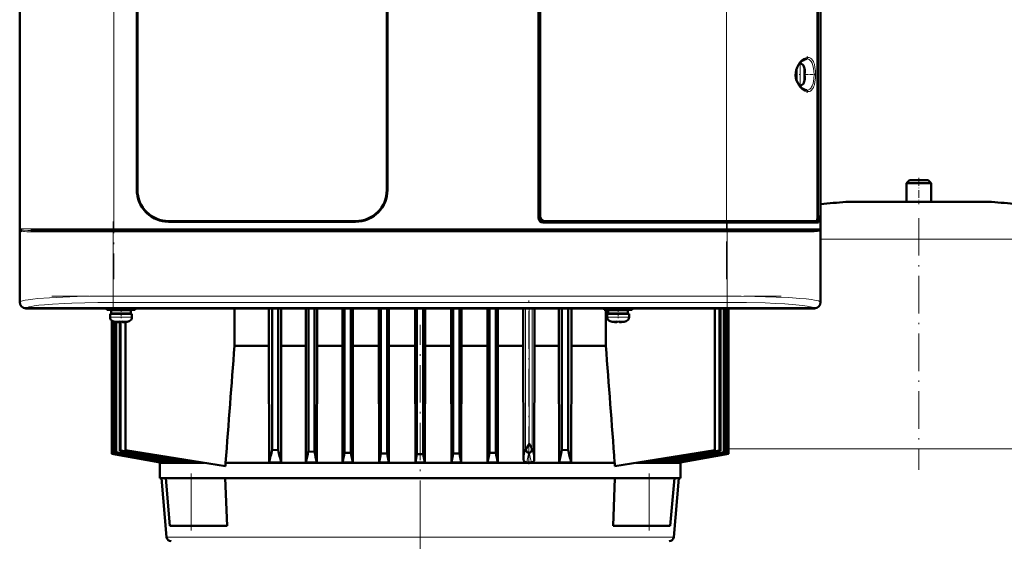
# Model space of a CAD drawing. Extents: x -1358 to 1757, y -1552 to 637.
# Tile 69 of 98: x -152 to 164, y 303 to 470. Entities that reach past the tile are written whole.
import ezdxf

# ---------------------------------------------------------------- set-up
doc = ezdxf.new("R2010")
doc.units = 0
doc.linetypes.add('DASHDOT', pattern=[18.5, 12, -3, 0.5, -3])

msp = doc.modelspace()

# ---------------------------------------------------------------- linework, layer by layer
at = {"color": 7, "lineweight": 50}
for p, q in [((-151.68, 587.45), (-151.68, 379.49)), ((105.26, 379.49), (105.26, 587.45)), ((14.79, 406.47), (14.79, 560.47)), ((15.29, 559.97), (15.29, 406.97)), ((104.25, 406.44), (104.25, 560.5)), ((104.37, 559.64), (104.37, 407.31)), ((-114.11, 415.47), (-114.11, 551.47)), ((-113.91, 551.47), (-113.91, 415.47)), ((-33.91, 415.47), (-33.91, 551.47)), ((-33.71, 551.47), (-33.71, 415.47)), ((-151.71, 391.67), (-151.71, 483.27)), ((105.29, 483.27), (105.29, 391.67)), ((98.48, 455.97), (98.69, 455.97)), ((97.46, 452.47), (97.46, 453.93)), ((97.46, 452.47), (97.46, 451.01)), ((97.56, 454.26), (97.56, 452.47)), ((97.56, 450.68), (97.56, 452.47)), ((100.09, 454.39), (100.1, 454.4)), ((100.24, 452.97), (100.09, 452.97)), ((100.24, 451.97), (100.09, 451.97)), ((98.69, 448.97), (98.48, 448.97)), ((100.1, 450.54), (100.09, 450.55)), ((133.79, 418.62), (132.79, 417.62)), ((132.79, 417.62), (140.79, 417.62)), ((132.79, 417.62), (132.79, 411.62)), ((133.79, 418.62), (139.79, 418.62)), ((140.79, 417.62), (139.79, 418.62)), ((140.79, 411.62), (140.79, 417.62)), ((113.79, 411.62), (136.79, 411.62)), ((132.79, 411.62), (113.79, 411.62)), ((136.79, 411.62), (159.79, 411.62)), ((159.79, 411.62), (140.79, 411.62)), ((-103.91, 405.47), (-43.91, 405.47)), ((-43.91, 405.27), (-103.91, 405.27)), ((75.08, 404.97), (16.29, 404.97)), ((16.79, 405.47), (75.08, 405.47)), ((104.01, 405.47), (75.08, 405.47)), ((75.08, 404.97), (104.57, 404.97)), ((104.01, 405.47), (104.26, 405.47)), ((104.09, 405.52), (104.26, 405.47)), ((104.25, 407.31), (104.37, 407.31)), ((104.57, 407.27), (104.25, 407.27)), ((104.26, 405.47), (104.26, 404.97)), ((104.37, 407.31), (104.57, 407.27)), ((104.57, 404.97), (104.57, 407.27)), ((-151.3, 402.49), (-151.32, 402.53)), ((-151.27, 402.47), (-151.3, 402.49)), ((-148.17, 402.47), (-141.59, 402.47)), ((-131.08, 402.47), (-142.45, 402.47)), ((-141.59, 402.47), (-121.5, 402.47)), ((-121.5, 402.47), (75.08, 402.47)), ((75.08, 402.47), (101.75, 402.47)), ((104.85, 402.47), (104.84, 402.46)), ((104.88, 402.5), (104.85, 402.47)), ((104.91, 402.49), (104.85, 402.47)), ((104.91, 402.53), (104.88, 402.5)), ((104.88, 402.5), (104.88, 402.5)), ((104.91, 402.72), (104.96, 402.75)), ((104.91, 402.72), (104.95, 402.75)), ((-151.68, 391.67), (-151.71, 391.67)), ((-151.7, 387.27), (-151.7, 391.67)), ((105.29, 391.67), (105.26, 391.67)), ((105.29, 391.67), (105.29, 387.27)), ((-151.71, 379.47), (-151.71, 387.27)), ((-151.71, 387.27), (-151.68, 387.27)), ((105.26, 387.27), (105.29, 387.27)), ((105.29, 387.27), (105.29, 379.47)), ((-136.91, 377.47), (-149.71, 377.47)), ((103.27, 377.5), (-149.69, 377.5)), ((-136.91, 377.5), (-136.91, 377.47)), ((-132.51, 377.48), (-136.91, 377.48)), ((-132.51, 377.47), (-132.51, 377.5)), ((-19.91, 377.47), (-132.51, 377.47)), ((-123.7, 377.47), (-123.7, 377.04)), ((-119.2, 377.04), (-123.7, 377.04)), ((-119.2, 376.94), (-122.35, 376.94)), ((-122.35, 376.94), (-122.35, 375.84)), ((-122.18, 377.04), (-122.18, 376.94)), ((-122.14, 377.04), (-122.14, 376.94)), ((-121.77, 377.04), (-121.77, 376.94)), ((-121.65, 377.04), (-121.65, 376.94)), ((-121.2, 376.94), (-121.2, 377.04)), ((-119.2, 377.04), (-114.7, 377.04)), ((-119.2, 376.94), (-116.05, 376.94)), ((-117.2, 376.94), (-117.2, 377.04)), ((-116.05, 376.94), (-116.05, 375.84)), ((-114.7, 377.04), (-114.7, 377.47)), ((-82.79, 365.47), (-82.79, 377.47)), ((-71.76, 377.47), (-71.76, 365.47)), ((-70.72, 377.47), (-70.72, 332.13)), ((-68.72, 377.47), (-68.72, 332.03)), ((-67.76, 365.47), (-67.76, 377.47)), ((-59.93, 377.47), (-59.93, 365.47)), ((-59.09, 377.47), (-59.09, 331.58)), ((-57.09, 377.47), (-57.09, 331.5)), ((-56.3, 365.47), (-56.3, 377.47)), ((-48.18, 377.47), (-48.18, 365.47)), ((-47.47, 377.47), (-47.47, 331.17)), ((-45.47, 377.47), (-45.47, 331.12)), ((-44.78, 365.47), (-44.78, 377.47)), ((-36.48, 377.47), (-36.48, 365.47)), ((-35.84, 377.47), (-35.84, 330.92)), ((-33.84, 377.47), (-33.84, 330.89)), ((-33.22, 365.47), (-33.22, 377.47)), ((-24.83, 365.47), (-24.83, 377.47)), ((-24.23, 377.47), (-24.23, 330.74)), ((-22.2, 377.47), (-22.2, 330.74)), ((-21.61, 365.47), (-21.61, 377.47)), ((-19.91, 377.5), (-19.91, 377.47)), ((-15.51, 377.48), (-19.91, 377.48)), ((-15.51, 377.47), (-15.51, 377.5)), ((93.09, 377.47), (-15.51, 377.47)), ((-13.22, 377.47), (-13.22, 365.47)), ((-12.59, 377.47), (-12.59, 330.89)), ((-10.59, 377.47), (-10.59, 330.92)), ((-9.95, 365.47), (-9.95, 377.47)), ((-1.65, 377.47), (-1.65, 365.47)), ((-0.97, 377.47), (-0.97, 331.12)), ((1.03, 377.47), (1.03, 331.17)), ((1.75, 365.47), (1.75, 377.47)), ((9.87, 377.47), (9.87, 365.47)), ((13.5, 365.47), (13.5, 377.47)), ((21.33, 377.47), (21.33, 365.47)), ((22.28, 377.47), (22.28, 332.03)), ((24.28, 377.47), (24.28, 332.13)), ((25.32, 365.47), (25.32, 377.47)), ((35.8, 377.04), (35.8, 377.47)), ((35.8, 377.04), (40.3, 377.04)), ((36.36, 377.04), (36.36, 365.47)), ((40.3, 376.94), (37.15, 376.94)), ((37.15, 375.84), (37.15, 376.94)), ((38.3, 377.04), (38.3, 376.94)), ((44.8, 377.04), (40.3, 377.04)), ((43.45, 376.94), (40.3, 376.94)), ((42.3, 377.04), (42.3, 376.94)), ((43.45, 375.84), (43.45, 376.94)), ((44.8, 377.47), (44.8, 377.04)), ((71.38, 377.47), (71.38, 331.97)), ((72.87, 331.84), (72.87, 377.47)), ((73.15, 377.47), (73.15, 331.75)), ((74.27, 377.47), (74.27, 331.36)), ((74.47, 377.47), (74.47, 331.29)), ((75.22, 377.47), (75.22, 331.03)), ((75.33, 377.47), (75.33, 330.99)), ((75.71, 377.47), (75.71, 330.85)), ((75.74, 330.84), (75.74, 377.47)), ((75.74, 330.84), (75.74, 377.47)), ((93.09, 377.5), (93.09, 377.47)), ((97.49, 377.48), (93.09, 377.48)), ((97.49, 377.47), (97.49, 377.5)), ((103.29, 377.47), (97.49, 377.47)), ((-122.7, 375.74), (-122.7, 374.61)), ((-122.7, 375.74), (-119.2, 375.74)), ((-119.2, 375.84), (-122.35, 375.84)), ((-122.18, 375.84), (-122.18, 375.74)), ((-122.18, 373.57), (-122.18, 330.84)), ((-122.14, 375.84), (-122.14, 375.74)), ((-122.14, 373.54), (-122.14, 330.85)), ((-121.77, 375.84), (-121.77, 375.74)), ((-121.77, 373.36), (-121.77, 330.99)), ((-121.65, 375.84), (-121.65, 375.74)), ((-121.65, 373.33), (-121.65, 331.03)), ((-121.2, 375.74), (-121.2, 375.84)), ((-121.13, 373.21), (-121.13, 373.2)), ((-120.9, 373.17), (-120.9, 331.29)), ((-120.71, 373.13), (-120.71, 331.36)), ((-119.7, 373.06), (-119.7, 373.21)), ((-119.58, 373.21), (-119.58, 331.75)), ((-119.31, 373.2), (-119.31, 331.84)), ((-119.2, 375.84), (-116.05, 375.84)), ((-115.7, 375.74), (-119.2, 375.74)), ((-118.7, 373.06), (-118.7, 373.21)), ((-117.73, 331.97), (-117.73, 373.13)), ((-117.27, 373.2), (-117.28, 373.21)), ((-117.2, 375.74), (-117.2, 375.84)), ((-115.7, 374.61), (-115.7, 375.74)), ((36.8, 375.74), (40.3, 375.74)), ((36.8, 374.61), (36.8, 375.74)), ((37.15, 375.84), (40.3, 375.84)), ((38.3, 375.84), (38.3, 375.74)), ((38.37, 373.2), (38.37, 373.21)), ((39.8, 373.06), (39.8, 373.21)), ((43.45, 375.84), (40.3, 375.84)), ((40.3, 375.74), (43.8, 375.74)), ((40.8, 373.06), (40.8, 373.21)), ((42.22, 373.21), (42.22, 373.2)), ((42.3, 375.84), (42.3, 375.74)), ((43.8, 375.74), (43.8, 374.61)), ((-82.79, 365.47), (-71.76, 365.47)), ((-71.76, 365.47), (-71.67, 328.09)), ((-67.76, 365.47), (-67.85, 328.09)), ((-67.76, 365.47), (-59.93, 365.47)), ((-59.93, 365.47), (-59.85, 328.09)), ((-56.3, 365.47), (-56.38, 328.09)), ((-56.3, 365.47), (-48.18, 365.47)), ((-48.18, 365.47), (-48.11, 328.09)), ((-44.78, 365.47), (-44.86, 328.09)), ((-44.78, 365.47), (-36.48, 365.47)), ((-36.48, 365.47), (-36.41, 328.09)), ((-33.22, 365.47), (-33.29, 328.09)), ((-33.22, 365.47), (-24.83, 365.47)), ((-24.83, 365.47), (-24.76, 328.09)), ((-21.61, 365.47), (-21.68, 328.09)), ((-21.61, 365.47), (-13.22, 365.47)), ((-13.22, 365.47), (-13.15, 328.09)), ((-9.95, 365.47), (-10.02, 328.09)), ((-9.95, 365.47), (-1.65, 365.47)), ((-1.65, 365.47), (-1.58, 328.09)), ((1.75, 365.47), (1.67, 328.09)), ((1.75, 365.47), (9.87, 365.47)), ((9.87, 365.47), (9.94, 329.16)), ((13.5, 365.47), (13.42, 329.02)), ((13.5, 365.47), (15.86, 365.47)), ((15.86, 365.47), (21.33, 365.47)), ((21.33, 365.47), (21.41, 328.09)), ((25.32, 365.47), (25.23, 328.09)), ((25.32, 365.47), (36.36, 365.47)), ((-119.31, 331.84), (-119.58, 331.75)), ((-85.64, 326.89), (-117.73, 331.97)), ((-68.72, 332.03), (-70.72, 332.13)), ((11.17, 333.07), (11.74, 334.08)), ((24.28, 332.13), (22.28, 332.03)), ((39.2, 326.87), (71.38, 331.97)), ((72.87, 331.84), (73.15, 331.75)), ((-122.14, 330.85), (-122.18, 330.84)), ((-106.71, 328.11), (-122.18, 330.84)), ((-106.6, 328.09), (-122.18, 330.84)), ((-106.39, 328.09), (-122.14, 330.85)), ((-121.65, 331.03), (-121.77, 330.99)), ((-120.71, 331.36), (-120.9, 331.29)), ((-100.81, 328.68), (-100.84, 328.09)), ((-57.09, 331.5), (-59.09, 331.58)), ((-45.47, 331.12), (-47.47, 331.17)), ((-44.86, 328.09), (-45.47, 331.12)), ((-36.41, 328.09), (-35.84, 330.92)), ((-33.84, 330.89), (-35.84, 330.92)), ((-33.29, 328.09), (-33.84, 330.89)), ((-24.23, 330.74), (-24.76, 328.09)), ((-24.23, 330.74), (-22.2, 330.74)), ((-22.2, 330.74), (-21.68, 328.09)), ((-13.15, 328.09), (-12.59, 330.89)), ((-10.59, 330.92), (-12.59, 330.89)), ((-10.02, 328.09), (-10.59, 330.92)), ((-1.58, 328.09), (-0.97, 331.12)), ((1.03, 331.17), (-0.97, 331.12)), ((11.55, 331.14), (11.62, 331.12)), ((54.37, 328.68), (54.4, 328.09)), ((75.71, 330.85), (59.95, 328.09)), ((75.74, 330.84), (60.17, 328.09)), ((74.27, 331.36), (74.47, 331.29)), ((75.22, 331.03), (75.33, 330.99)), ((75.74, 330.84), (75.71, 330.85)), ((-106.71, 328.11), (-106.72, 327.97)), ((-106.72, 327.97), (-92.47, 327.97)), ((-106.72, 322.97), (-106.72, 327.97)), ((-106.39, 328.09), (-106.6, 328.09)), ((-106.37, 328.3), (-106.39, 328.09)), ((-105.19, 328.09), (-104.51, 328.09)), ((-104.49, 328.5), (-104.51, 328.09)), ((-102.09, 328.09), (-100.84, 328.09)), ((-97.09, 328.09), (-95.06, 328.09)), ((-95.05, 328.38), (-95.06, 328.09)), ((16.81, 327.97), (-85.64, 327.97)), ((-85.64, 326.89), (-85.64, 327.97)), ((-71.67, 328.09), (-67.85, 328.09)), ((-59.85, 328.09), (-56.38, 328.09)), ((-48.11, 328.09), (-44.86, 328.09)), ((-36.41, 328.09), (-33.29, 328.09)), ((-24.76, 328.09), (-21.68, 328.09)), ((-13.15, 328.09), (-10.02, 328.09)), ((-1.58, 328.09), (1.67, 328.09)), ((10.99, 328.09), (12.48, 328.09)), ((39.2, 327.97), (16.81, 327.97)), ((21.41, 328.09), (25.23, 328.09)), ((39.2, 327.97), (39.2, 326.87)), ((60.28, 327.97), (46.12, 327.97)), ((48.61, 328.36), (48.63, 328.09)), ((48.63, 328.09), (50.66, 328.09)), ((54.4, 328.09), (55.65, 328.09)), ((58.05, 328.5), (58.08, 328.09)), ((58.08, 328.09), (58.76, 328.09)), ((59.94, 328.3), (59.95, 328.09)), ((59.95, 328.09), (60.17, 328.09)), ((60.27, 328.11), (60.28, 327.97)), ((60.28, 322.97), (60.28, 327.97)), ((-97.35, 322.97), (-106.72, 322.97)), ((-104.58, 304.14), (-106.22, 322.97)), ((-104.82, 322.97), (-96.72, 322.97)), ((-103.49, 307.77), (-104.82, 322.97)), ((-96.72, 322.97), (-86.39, 322.97)), ((16.81, 322.97), (-86.39, 322.97)), ((-85.73, 322.97), (-85.13, 307.77)), ((39.95, 322.97), (16.81, 322.97)), ((38.69, 307.77), (39.3, 322.97)), ((39.95, 322.97), (50.28, 322.97)), ((50.28, 322.97), (58.39, 322.97)), ((60.28, 322.97), (50.92, 322.97)), ((57.06, 307.77), (58.39, 322.97)), ((58.14, 304.14), (59.79, 322.97)), ((-103.49, 307.77), (-96.72, 307.77)), ((-85.13, 307.77), (-96.72, 307.77)), ((50.28, 307.77), (38.69, 307.77)), ((57.06, 307.77), (50.28, 307.77))]:
    msp.add_line(p, q, dxfattribs=at)
at = {"color": 7, "linetype": 'DASHDOT', "lineweight": 18}
for p, q in [((-121.5, 580.07), (-121.5, 386.87)), ((75.08, 386.87), (75.08, 580.07)), ((-121.67, 405.31), (-121.67, 377.24)), ((75.25, 405.31), (75.25, 377.24)), ((136.79, 406.38), (136.79, 325.74)), ((-141.36, 401.97), (94.94, 401.97)), ((-141.15, 402.97), (94.74, 402.97)), ((-141.36, 381.4), (94.94, 381.4)), ((11.62, 327.55), (11.62, 382.01)), ((-23.22, 291.77), (-23.22, 372.17)), ((-23.21, 310.29), (-23.21, 168.48))]:
    msp.add_line(p, q, dxfattribs=at)
at = {"color": 7, "lineweight": 18}
for p, q in [((-151.42, 402.97), (-151.42, 563.97)), ((-121.5, 563.97), (-121.5, 402.97)), ((105, 402.97), (105, 563.97)), ((75.08, 405.47), (75.08, 477.47)), ((98.69, 455.97), (98.69, 452.5)), ((99.94, 455.04), (99.94, 452.49)), ((98.69, 452.5), (98.69, 452.47)), ((98.69, 448.97), (98.69, 452.47)), ((99.94, 452.49), (99.94, 452.47)), ((99.94, 452.47), (99.94, 449.9)), ((136.79, 411.61), (113.43, 411.61)), ((160.16, 411.61), (136.79, 411.61)), ((75.08, 404.97), (75.08, 405.47)), ((75.08, 402.97), (75.08, 404.97)), ((-151.6, 402.97), (-151.6, 379.58)), ((-151.6, 402.97), (-151.42, 402.97)), ((-141.93, 402.97), (-151.42, 402.97)), ((-151.39, 402.78), (-151.37, 402.75)), ((-147.73, 401.97), (-142.11, 401.97)), ((-142.11, 401.97), (-121.67, 401.97)), ((-121.5, 402.97), (-141.93, 402.97)), ((-121.67, 401.97), (-121.67, 402.47)), ((-121.67, 381.4), (-121.67, 401.97)), ((75.25, 401.97), (-121.67, 401.97)), ((-121.5, 402.97), (75.08, 402.97)), ((-121.5, 402.47), (-121.5, 402.97)), ((105, 402.97), (75.08, 402.97)), ((75.08, 402.97), (75.08, 402.47)), ((75.25, 401.97), (75.25, 402.47)), ((75.25, 401.97), (101.31, 401.97)), ((75.25, 401.97), (75.25, 381.4)), ((105, 402.97), (105.18, 402.97)), ((105.18, 379.58), (105.18, 402.97)), ((136.79, 399.66), (105.29, 399.66)), ((168.29, 399.66), (136.79, 399.66)), ((-151.68, 379.49), (-151.6, 379.58)), ((-121.67, 381.4), (75.25, 381.4)), ((-121.67, 379.4), (-121.67, 381.4)), ((75.25, 379.4), (-121.67, 379.4)), ((75.25, 381.4), (75.25, 379.4)), ((105.18, 379.58), (105.26, 379.49)), ((-149.6, 377.58), (-149.69, 377.5)), ((10.62, 377.47), (10.62, 332.39)), ((11.74, 334.08), (11.74, 377.47)), ((11.8, 334.08), (11.8, 377.47)), ((12.69, 377.47), (12.69, 332.39)), ((103.27, 377.5), (103.18, 377.58)), ((-119.24, 374.61), (-122.7, 374.61)), ((-121.78, 373.37), (-119.23, 373.37)), ((-119.24, 374.61), (-119.2, 374.61)), ((-119.23, 373.37), (-119.2, 373.37)), ((-119.2, 374.61), (-115.7, 374.61)), ((-119.2, 373.37), (-116.63, 373.37)), ((40.3, 374.61), (36.8, 374.61)), ((40.3, 373.37), (37.72, 373.37)), ((40.33, 374.61), (40.3, 374.61)), ((40.32, 373.37), (40.3, 373.37)), ((42.87, 373.37), (40.32, 373.37)), ((43.8, 374.61), (40.33, 374.61)), ((11.8, 334.08), (11.74, 334.08)), ((136.79, 332.46), (75.74, 332.46)), ((197.82, 332.46), (136.79, 332.46)), ((11.81, 331.13), (11.62, 331.12)), ((-96.72, 307.77), (-96.72, 322.97)), ((50.28, 307.77), (50.28, 322.97)), ((-18.84, 304.14), (-104.58, 304.14)), ((15.79, 304.14), (-18.84, 304.14)), ((58.14, 304.14), (15.79, 304.14))]:
    msp.add_line(p, q, dxfattribs=at)
at = {"color": 7, "linetype": 'DASHDOT', "lineweight": 18, "ltscale": 0.008935}
msp.add_line((97.23, 452.47), (97.59, 452.47), dxfattribs=at)
at = {"color": 7, "linetype": 'DASHDOT', "lineweight": 18, "ltscale": 0.006442}
msp.add_line((98.71, 452.47), (98.45, 452.47), dxfattribs=at)
at = {"color": 7, "linetype": 'DASHDOT', "lineweight": 18, "ltscale": 0.00094223}
msp.add_line((100.24, 453.47), (100.27, 453.47), dxfattribs=at)
at = {"color": 7, "linetype": 'DASHDOT', "lineweight": 18, "ltscale": 0.072147}
msp.add_line((100.53, 452.47), (103.41, 452.47), dxfattribs=at)
at = {"color": 7, "linetype": 'DASHDOT', "lineweight": 18, "ltscale": 0.000793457}
msp.add_line((100.24, 451.47), (100.27, 451.47), dxfattribs=at)
at = {"color": 7, "linetype": 'DASHDOT', "lineweight": 18, "ltscale": 0.210416}
msp.add_line((136.79, 419.32), (136.79, 410.9), dxfattribs=at)
at = {"color": 7, "linetype": 'DASHDOT', "lineweight": 18, "ltscale": 0.072885}
msp.add_line((-119.2, 377.29), (-119.2, 374.37), dxfattribs=at)
at = {"color": 7, "linetype": 'DASHDOT', "lineweight": 18, "ltscale": 0.085704}
msp.add_line((40.3, 377.76), (40.3, 374.33), dxfattribs=at)
at = {"color": 7, "linetype": 'DASHDOT', "lineweight": 18, "ltscale": 0.000926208}
msp.add_line((-120.2, 373.07), (-120.2, 373.03), dxfattribs=at)
at = {"color": 7, "linetype": 'DASHDOT', "lineweight": 18, "ltscale": 0.000743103}
msp.add_line((-118.2, 373.03), (-118.2, 373.06), dxfattribs=at)
at = {"color": 7, "linetype": 'DASHDOT', "lineweight": 18, "ltscale": 0.000761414}
msp.add_line((39.3, 373.06), (39.3, 373.03), dxfattribs=at)
at = {"color": 7, "linetype": 'DASHDOT', "lineweight": 18, "ltscale": 0.000958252}
msp.add_line((41.3, 373.07), (41.3, 373.03), dxfattribs=at)
at = {"color": 7, "linetype": 'DASHDOT', "lineweight": 18, "ltscale": 0.456001}
for p, q in [((-96.72, 306.25), (-96.72, 324.49)), ((50.28, 306.25), (50.28, 324.49))]:
    msp.add_line(p, q, dxfattribs=at)
at = {"color": 7, "lineweight": 18}
for points in [[(98.75, 448.33), (98.3, 448.89), (97.92, 449.48), (97.71, 449.89), (97.39, 450.73), (97.19, 451.6), (97.13, 452.47), (97.19, 453.35), (97.33, 454), (97.54, 454.64), (97.93, 455.48), (98.18, 455.87), (98.75, 456.61)], [(98.75, 456.61), (99.3, 457.14), (99.93, 457.58), (100.5, 457.85), (100.85, 457.94)], [(100.77, 457.47), (101.2, 457.42), (101.6, 457.26), (101.96, 456.99), (102.27, 456.62), (102.55, 456.12)], [(101.2, 457.97), (101.62, 457.92), (102.01, 457.76), (102.37, 457.49), (102.68, 457.11), (102.97, 456.6)], [(102.55, 456.12), (102.83, 455.34), (103.02, 454.45), (103.13, 453.51), (103.17, 452.47)], [(102.97, 456.6), (103.13, 456.2), (103.27, 455.75), (103.48, 454.78), (103.61, 453.65), (103.65, 452.47)], [(103.17, 452.47), (103.11, 451.15), (102.99, 450.3), (102.84, 449.62), (102.67, 449.1), (102.55, 448.82)], [(103.65, 452.47), (103.61, 451.3), (103.48, 450.17), (103.27, 449.19), (103.13, 448.75), (102.97, 448.34)], [(102.55, 448.82), (102.39, 448.5), (102.2, 448.22), (102, 447.99), (101.78, 447.8), (101.4, 447.59), (100.98, 447.48), (100.77, 447.47)], [(100.85, 447), (100.26, 447.19), (99.71, 447.49), (99.29, 447.8), (98.75, 448.33)], [(102.97, 448.34), (102.69, 447.84), (102.37, 447.45), (102, 447.18), (101.71, 447.05), (101.4, 446.98), (101.2, 446.97)], [(-151.33, 402.72), (-151.12, 402.64), (-150.94, 402.6), (-150.5, 402.54), (-149.09, 402.48), (-148.17, 402.47)], [(-147.73, 401.97), (-148.65, 401.98), (-149.46, 402.02), (-150.16, 402.09)], [(103.74, 402.09), (103.16, 402.03), (102.46, 401.99), (101.31, 401.97)], [(-151.6, 379.58), (-151.43, 379.69), (-151.16, 379.8), (-150.8, 379.91), (-149.99, 380.09), (-148.94, 380.26), (-147.54, 380.43), (-145.92, 380.59), (-142.1, 380.87), (-137.9, 381.09), (-133.32, 381.24), (-129.12, 381.34), (-121.67, 381.4)], [(-121.67, 379.4), (-126.67, 379.37), (-130.85, 379.29), (-135.03, 379.17), (-137.22, 379.07), (-141.2, 378.85), (-143.79, 378.65), (-145.62, 378.46), (-147.1, 378.26), (-148.08, 378.1), (-148.8, 377.93), (-149.32, 377.75), (-149.6, 377.58)], [(75.25, 381.4), (79.74, 381.38), (84.17, 381.31), (91.04, 381.1), (95.04, 380.91), (98.59, 380.67), (100.6, 380.49), (102.31, 380.29), (103.29, 380.14), (104.09, 379.98), (104.6, 379.85), (104.96, 379.71), (105.18, 379.58)], [(103.18, 377.58), (102.9, 377.76), (102.54, 377.88), (102.04, 378.02), (100.96, 378.22), (99.5, 378.42), (97.37, 378.65), (93.84, 378.91), (90.79, 379.07), (87.47, 379.21), (81.47, 379.35), (75.25, 379.4)]]:
    msp.add_lwpolyline(points, dxfattribs=at)
at = {"color": 7, "lineweight": 50}
for points in [[(98.41, 449.06), (97.96, 449.77), (97.59, 450.59), (97.38, 451.35), (97.27, 452.27), (97.3, 453.08), (97.45, 453.9), (97.75, 454.75), (98.22, 455.6), (98.41, 455.88)], [(98.41, 455.88), (98.97, 456.53), (99.53, 457), (100.07, 457.31), (100.52, 457.45), (100.77, 457.47)], [(100.85, 457.94), (101.1, 457.97), (101.2, 457.97)], [(100.24, 453.47), (100.26, 453.14), (100.26, 453.02), (100.25, 452.99), (100.25, 452.98), (100.25, 452.97), (100.24, 452.97), (100.24, 452.97)], [(100.26, 453.18), (100.26, 453.01), (100.25, 452.98), (100.25, 452.98), (100.25, 452.97), (100.24, 452.97), (100.24, 452.97)], [(100.26, 451.75), (100.26, 451.9), (100.25, 451.95), (100.25, 451.96), (100.25, 451.97), (100.24, 451.97), (100.24, 451.97)], [(100.24, 451.47), (100.26, 451.66), (100.26, 451.9), (100.25, 451.95), (100.25, 451.96), (100.25, 451.97), (100.24, 451.97), (100.24, 451.97)], [(100.77, 447.47), (100.33, 447.54), (99.86, 447.74), (99.3, 448.12), (98.74, 448.65), (98.41, 449.06)], [(101.2, 446.97), (100.88, 447), (100.85, 447)], [(-103.91, 405.27), (-105.08, 405.34), (-106.23, 405.55), (-107.35, 405.88), (-108.43, 406.34), (-109, 406.64), (-109.55, 406.98), (-110.25, 407.48), (-110.9, 408.05), (-111.5, 408.66), (-112.23, 409.58), (-112.85, 410.58), (-113.35, 411.65), (-113.73, 412.76), (-113.94, 413.65), (-114.07, 414.56), (-114.11, 415.47)], [(-33.71, 415.47), (-33.78, 414.3), (-33.98, 413.15), (-34.32, 412.03), (-34.78, 410.95), (-35.08, 410.38), (-35.42, 409.83), (-35.92, 409.13), (-36.48, 408.48), (-37.1, 407.88), (-38.02, 407.15), (-39.02, 406.53), (-40.08, 406.03), (-41.2, 405.65), (-42.09, 405.44), (-43, 405.31), (-43.91, 405.27)], [(104.01, 405.47), (104.05, 405.48), (104.08, 405.51), (104.13, 405.59), (104.21, 405.91), (104.25, 406.44)], [(101.75, 402.47), (102.82, 402.48), (103.7, 402.51), (104.37, 402.57), (104.77, 402.66), (104.91, 402.72)], [(-120.2, 373.06), (-119.87, 373.04), (-119.76, 373.04), (-119.72, 373.05), (-119.71, 373.05), (-119.71, 373.06), (-119.7, 373.06), (-119.7, 373.06)], [(-118.66, 373.04), (-118.69, 373.05), (-118.7, 373.05), (-118.7, 373.06), (-118.7, 373.06)], [(-118.2, 373.06), (-118.4, 373.04), (-118.64, 373.04), (-118.69, 373.05), (-118.7, 373.05), (-118.7, 373.06), (-118.7, 373.06), (-118.7, 373.06)], [(39.3, 373.06), (39.49, 373.04), (39.73, 373.04), (39.78, 373.05), (39.79, 373.05), (39.79, 373.06), (39.8, 373.06), (39.8, 373.06)], [(40.85, 373.04), (40.81, 373.05), (40.8, 373.06), (40.8, 373.06), (40.8, 373.06), (40.8, 373.06)], [(41.3, 373.06), (40.97, 373.04), (40.85, 373.04), (40.81, 373.05), (40.8, 373.05), (40.8, 373.06), (40.8, 373.06), (40.8, 373.06)], [(10.7, 332.09), (10.88, 332.52), (11.17, 333.07)], [(10.7, 332.09), (10.78, 331.86), (10.89, 331.67), (11.16, 331.37), (11.35, 331.23), (11.55, 331.14)], [(12.66, 332.23), (12.6, 331.98), (12.51, 331.75), (12.34, 331.5), (12.13, 331.3), (11.83, 331.14), (11.81, 331.13)], [(12.32, 333.15), (12.57, 332.58), (12.66, 332.23)], [(9.94, 329.16), (10, 328.81), (10.18, 328.5), (10.42, 328.28), (10.7, 328.14), (10.99, 328.09)], [(13.42, 329.02), (13.37, 328.7), (13.21, 328.43), (13, 328.24), (12.74, 328.13), (12.48, 328.09)]]:
    msp.add_lwpolyline(points, dxfattribs=at)
for centre, radius, start, end in [((98.69, 454.67), 1.3, 16.6015, 90), ((91.31, 452.47), 9, 12.3778, 16.6016), ((91.31, 452.47), 8.99, 6.3893, 12.3497), ((91.31, 452.47), 8.99, 6.3893, 12.3497), ((90.2, 452.47), 9.9, 357.106, 2.8938), ((90.2, 452.47), 9.9, 357.1058, 2.8956), ((98.69, 450.27), 1.3, 270, 343.3985), ((91.31, 452.47), 9, 343.3984, 347.6222), ((91.31, 452.47), 8.99, 347.6508, 353.6103), ((91.31, 452.47), 8.99, 347.6503, 353.6107), ((-103.91, 415.47), 10.2, 179.9997, 270.0003), ((-103.91, 415.47), 10, 180, 270), ((-43.91, 415.47), 10, 270, 360), ((-43.91, 415.47), 10.2, 269.9997, 0.0003), ((136.68, 93.82), 318.64, 94.185, 95.6533), ((113.79, 406.62), 5, 90, 94.1872), ((159.79, 406.62), 5, 85.8128, 90), ((136.9, 93.82), 318.64, 84.3467, 85.815), ((16.29, 406.47), 1.5, 180, 270), ((-151.81, 402.54), 0.488, 357.928, 30.3047), ((-150.93, 403.18), 0.607, 220.9525, 229.0552), ((-151.81, 402.54), 0.486, 358.9892, 25.8179), ((-151.24, 402.89), 0.197, 228.0416, 243.1921), ((-151.76, 402.47), 0.494, 358.0841, 30.2339), ((-151.76, 402.48), 0.491, 359.1792, 29.5717), ((-150.87, 402.91), 0.601, 220.5195, 228.8199), ((-150.54, 403.36), 1.15, 230.5708, 251.3512), ((104.24, 403.18), 0.937, 296.5194, 310.7967), ((105.34, 402.47), 0.494, 149.585, 181.0835), ((105.34, 402.48), 0.491, 150.312, 180.6913), ((105.39, 402.54), 0.485, 154.5515, 181.5258), ((105.4, 402.54), 0.49, 153.5328, 185.1478), ((-149.71, 379.47), 2, 180.0019, 269.9981), ((-121.4, 374.61), 1.3, 180, 253.3985), ((-119.2, 381.99), 9, 253.3985, 257.6222), ((-119.2, 381.99), 8.99, 257.6503, 263.6107), ((-119.2, 381.99), 8.99, 257.6503, 263.6107), ((-119.75, 377.08), 4.04, 263.5178, 266.839), ((-119.2, 383.1), 9.9, 267.1058, 272.8956), ((-119.2, 383.11), 9.9, 267.106, 272.8938), ((-118.63, 376.62), 3.58, 272.1824, 275.7457), ((-119.2, 381.99), 8.99, 276.3893, 282.3497), ((-119.2, 381.99), 8.99, 276.3897, 282.3492), ((-119.2, 381.99), 9, 282.3778, 286.6016), ((-117, 374.61), 1.3, 286.6016, 360), ((38.1, 374.61), 1.3, 180, 253.3985), ((40.3, 381.99), 9, 253.3985, 257.6222), ((40.3, 381.99), 8.99, 257.6508, 263.6103), ((40.3, 381.99), 8.99, 257.6503, 263.6107), ((39.73, 376.84), 3.8, 263.4171, 267.729), ((40.3, 383.11), 9.9, 267.106, 272.8938), ((40.3, 383.1), 9.9, 267.1058, 272.8956), ((40.84, 377.08), 4.04, 273.1617, 276.4821), ((40.3, 381.99), 8.99, 276.3893, 282.3497), ((40.3, 381.99), 8.99, 276.3893, 282.3497), ((40.3, 381.99), 9, 282.3778, 286.6016), ((42.5, 374.61), 1.3, 286.6016, 360), ((19995.5, -1174.23), 20137.24, 175.614873, 175.721875), ((-20034.26, -1173.76), 20129.55, 4.278434, 4.385478), ((473.35, 3908.69), 3625.75, 260.58795, 260.94795), ((253.8, 2664.44), 2362.25, 260.91244, 261.50741), ((-251.55, 372.5), 185.28, 346.133, 347.4165), ((242.56, 398.88), 318.38, 192.1214, 192.8468), ((11.37, 332.42), 0.751, 182.5977, 206.5142), ((-1.23, 326.26), 15.2, 26.9581, 30.9725), ((11.95, 332.42), 0.737, 345.1268, 357.5993), ((-288.94, 398.87), 318.32, 347.1531, 347.8786), ((205.11, 372.5), 185.28, 192.5835, 193.867), ((-300.17, 2664.02), 2361.82, 278.49254, 279.08762), ((-519.79, 3908.69), 3625.75, 279.05205, 279.41205), ((4496.15, 26723.86), 26793.82, 260.075521, 260.111502), ((1486.26, 9664.63), 9471.08, 260.225546, 260.330738), ((1165.64, 7841.42), 7619.53, 260.27917, 260.422693), ((561.42, 4417.18), 4142.37, 260.52188, 260.80037), ((-420.16, 408.59), 369.18, 347.4056, 347.9598), ((614.35, 470.43), 685.67, 191.68999, 191.98097), ((-863.28, 498.89), 832.87, 348.16651, 348.38307), ((816.89, 498.9), 832.92, 191.61688, 191.83342), ((-607.87, 4417.28), 4142.47, 279.19963, 279.47811), ((-1212.07, 7841.42), 7619.53, 279.577309, 279.720832), ((-1532.69, 9664.63), 9471.08, 279.669264, 279.774456), ((-4542.58, 26723.86), 26793.82, 279.888499, 279.924481), ((-103.08, 304.27), 1.5, 185, 270), ((56.65, 304.27), 1.5, 270, 355)]:
    msp.add_arc(centre, radius, start, end, dxfattribs=at)
at = {"color": 7, "lineweight": 18}
for centre, radius, start, end in [((100.64, 457.97), 0.564, 339.2668, 0.1093), ((100.64, 446.97), 0.564, 359.8953, 20.7377), ((-150.27, 403.49), 1.43, 201.261, 222.235), ((-150.66, 403.7), 1.19, 218.0427, 233.348), ((-150.92, 402.97), 0.501, 179.9266, 201.6242), ((-149.71, 405.71), 3.65, 250.8857, 262.9217), ((-148.18, 402.05), 0.416, 40.2511, 89.1163), ((-148.27, 401.97), 0.538, 359.56, 40.5306), ((101.85, 401.98), 0.541, 139.8745, 180.6369), ((101.75, 402.06), 0.407, 90.9607, 140.1899), ((103.09, 406.78), 4.74, 277.8836, 282.6789), ((103.5, 404.99), 2.89, 282.5525, 289.9044), ((103.95, 403.73), 1.56, 290.2088, 296.9282), ((103.85, 403.49), 1.43, 317.7632, 338.7386), ((104.24, 403.7), 1.19, 306.6567, 321.9524), ((-607.88, 460.87), 631.7, 347.96561, 348.26444), ((384.48, 411.51), 380.12, 192.0139, 192.5342), ((-790.75, 495.73), 819.08, 348.19018, 348.40666), ((318.28, 397.69), 313.62, 192.253, 192.8216)]:
    msp.add_arc(centre, radius, start, end, dxfattribs=at)
for centre, major_axis, ratio, start_param, end_param in [((100.77, 457.97), (0, -0.5), 0.870879, 6.283058, 7.441106), ((100.77, 446.97), (0, -0.5), 0.870878, 1.983645, 3.141665), ((104.51, 402.97), (0, 0.5), 0.997564, 4.254196, 4.712389), ((-149.6, 379.58), (-1.41, 1.41), 0.995146, 0.787831, 2.353761), ((103.18, 379.58), (-1.41, -1.41), 0.995146, 0.787831, 2.353761)]:
    msp.add_ellipse(centre, major_axis=major_axis, ratio=ratio, start_param=start_param, end_param=end_param, dxfattribs=at)
at = {"color": 7, "lineweight": 50}
for centre, major_axis, ratio, start_param, end_param in [((16.79, 406.97), (1.06, 1.06), 0.997265, 2.357564, 3.925621), ((16.79, 406.97), (-1.06, -1.06), 0.997265, 5.499157, 7.067214), ((-149.68, 379.5), (1.42, 1.42), 0.995146, 2.358627, 3.924558), ((103.26, 379.5), (1.42, -1.42), 0.995146, 5.50022, 7.06615), ((103.29, 379.47), (1.41, 1.41), 0.999973, 3.927005, 5.497773)]:
    msp.add_ellipse(centre, major_axis=major_axis, ratio=ratio, start_param=start_param, end_param=end_param, dxfattribs=at)

doc.saveas('drawing.dxf')
